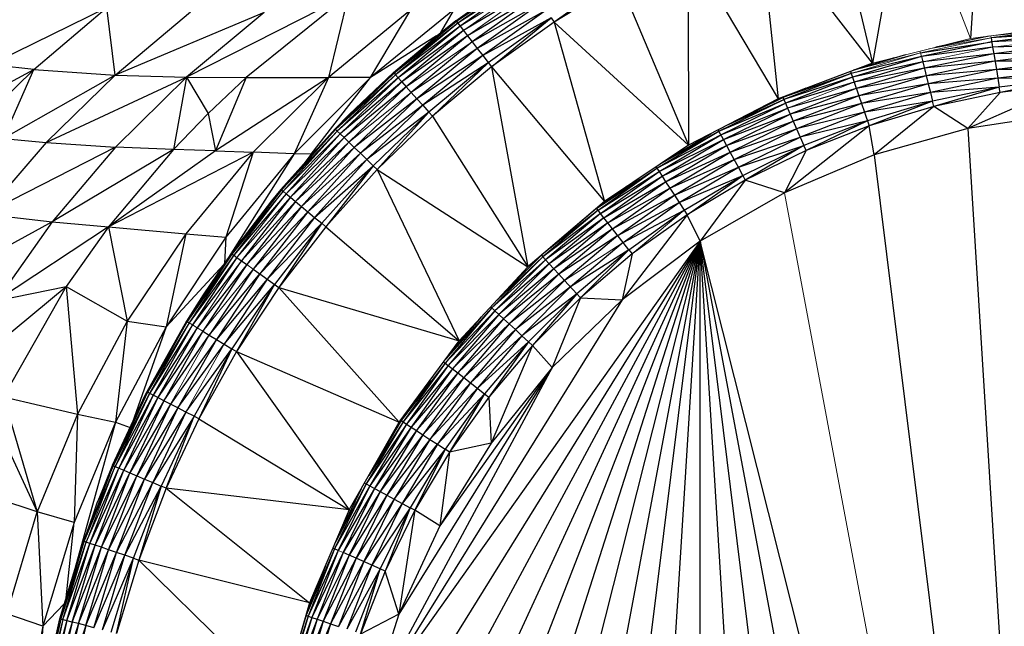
# Paper-space layout '_Right' of a CAD drawing. Header units: millimetres. Extents: x -464 to -1, y 0 to 650.
# Tile 15 of 50: x -39 to -22, y 120 to 130. Entities that reach past the tile are written whole.
import ezdxf

# ---------------------------------------------------------------- set-up
doc = ezdxf.new("R2010")
doc.units = ezdxf.units.MM

psp = doc.layouts.new('_Right')

# ---------------------------------------------------------------- linework, layer by layer
at = {"color": 7, "linetype": 'Continuous', "lineweight": 25}
for p, q in [((-22.432, 133.241), (-22.622, 130.167)), ((-23.725, 133.002), (-24.297, 129.746)), ((-24.997, 132.669), (-24.297, 129.746)), ((-24.297, 129.746), (-26.241, 132.245)), ((-26.241, 132.245), (-25.912, 129.136)), ((-27.451, 131.731), (-27.447, 128.344)), ((-27.451, 131.731), (-25.912, 129.136)), ((-31.423, 130.471), (-30.295, 131.279)), ((-30.295, 131.279), (-31.415, 130.46)), ((-30.287, 131.267), (-31.415, 130.46)), ((-30.266, 131.235), (-31.415, 130.46)), ((-30.266, 131.235), (-31.392, 130.43)), ((-30.228, 131.178), (-31.35, 130.376)), ((-28.666, 131.21), (-29.743, 130.445)), ((-30.115, 131.007), (-31.293, 130.302)), ((-28.621, 131.13), (-29.743, 130.445)), ((-28.621, 131.13), (-27.447, 128.344)), ((-33.259, 130.914), (-36.029, 129.505)), ((-33.259, 130.914), (-35.008, 129.5)), ((-33.259, 130.914), (-33.603, 129.499)), ((-30.043, 130.898), (-31.224, 130.213)), ((-30.043, 130.898), (-31.144, 130.11)), ((-39.387, 129.718), (-37.392, 130.696)), ((-38.638, 129.637), (-37.392, 130.696)), ((-37.248, 129.54), (-37.392, 130.696)), ((-32.193, 130.655), (-33.603, 129.499)), ((-31.447, 130.67), (-32.881, 129.499)), ((-32.881, 129.499), (-32.193, 130.655)), ((-31.678, 130.27), (-31.447, 130.67)), ((-29.964, 130.778), (-31.144, 130.11)), ((-29.964, 130.778), (-31.057, 129.996)), ((-29.88, 130.652), (-31.057, 129.996)), ((-29.88, 130.652), (-30.964, 129.876)), ((-37.248, 129.54), (-35.959, 130.625)), ((-34.7, 130.613), (-37.248, 129.54)), ((-34.7, 130.613), (-36.029, 129.505)), ((-29.794, 130.522), (-30.964, 129.876)), ((-29.794, 130.522), (-30.869, 129.753)), ((-30.812, 129.68), (-29.794, 130.522)), ((-29.794, 130.522), (-29.743, 130.445)), ((-31.415, 130.46), (-32.481, 129.573)), ((-31.392, 130.43), (-32.481, 129.573)), ((-31.392, 130.43), (-32.455, 129.545)), ((-31.35, 130.376), (-32.455, 129.545)), ((-31.35, 130.376), (-32.41, 129.494)), ((-31.423, 130.471), (-31.768, 130.198)), ((-31.415, 130.46), (-31.768, 130.198)), ((-31.423, 130.471), (-31.415, 130.46)), ((-31.415, 130.46), (-31.392, 130.43)), ((-31.392, 130.43), (-31.35, 130.376)), ((-31.35, 130.376), (-31.293, 130.302)), ((-29.743, 130.445), (-30.812, 129.68)), ((-27.447, 128.344), (-29.743, 130.445)), ((-29.743, 130.445), (-28.88, 127.381)), ((-21.045, 130.33), (-22.271, 130.177)), ((-31.754, 130.21), (-32.881, 129.499)), ((-31.768, 130.198), (-32.481, 129.573)), ((-31.293, 130.302), (-32.41, 129.494)), ((-31.293, 130.302), (-32.348, 129.424)), ((-31.224, 130.213), (-32.348, 129.424)), ((-31.224, 130.213), (-32.273, 129.341)), ((-31.293, 130.302), (-31.224, 130.213)), ((-31.224, 130.213), (-31.144, 130.11)), ((-22.305, 130.209), (-23.217, 130.017)), ((-21.04, 130.261), (-22.271, 130.177)), ((-22.271, 130.177), (-22.245, 130.017)), ((-21.04, 130.261), (-22.26, 130.109)), ((-21.032, 130.169), (-22.26, 130.109)), ((-31.144, 130.11), (-32.185, 129.243)), ((-31.057, 129.996), (-32.185, 129.243)), ((-31.057, 129.996), (-32.09, 129.137)), ((-31.144, 130.11), (-31.057, 129.996)), ((-31.057, 129.996), (-30.964, 129.876)), ((-23.481, 129.923), (-22.26, 130.109)), ((-22.26, 130.109), (-23.464, 129.857)), ((-22.245, 130.017), (-23.464, 129.857)), ((-21.023, 130.057), (-22.245, 130.017)), ((-22.245, 130.017), (-22.226, 129.907)), ((-21.023, 130.057), (-22.226, 129.907)), ((-30.964, 129.876), (-32.09, 129.137)), ((-30.964, 129.876), (-31.989, 129.024)), ((-30.964, 129.876), (-30.812, 129.68)), ((-23.464, 129.857), (-24.665, 129.571)), ((-23.464, 129.857), (-24.642, 129.506)), ((-23.733, 129.888), (-24.624, 129.623)), ((-23.929, 129.838), (-24.614, 129.626)), ((-23.464, 129.857), (-23.441, 129.767)), ((-22.226, 129.907), (-23.441, 129.767)), ((-22.226, 129.907), (-23.413, 129.658)), ((-21.012, 129.926), (-22.226, 129.907)), ((-22.226, 129.907), (-22.181, 129.636)), ((-21.012, 129.926), (-22.205, 129.778)), ((-38.638, 129.637), (-39.387, 129.718)), ((-30.869, 129.753), (-31.989, 129.024)), ((-30.869, 129.753), (-31.884, 128.907)), ((-30.869, 129.753), (-31.823, 128.839)), ((-30.812, 129.68), (-31.823, 128.839)), ((-30.812, 129.68), (-30.193, 126.259)), ((-30.812, 129.68), (-28.88, 127.381)), ((-24.297, 129.746), (-25.912, 129.136)), ((-23.441, 129.767), (-24.642, 129.506)), ((-23.441, 129.767), (-24.612, 129.418)), ((-23.413, 129.658), (-24.612, 129.418)), ((-23.413, 129.658), (-24.576, 129.312)), ((-23.441, 129.767), (-23.346, 129.392)), ((-22.205, 129.778), (-23.413, 129.658)), ((-22.205, 129.778), (-23.381, 129.531)), ((-21, 129.784), (-22.205, 129.778)), ((-21, 129.784), (-22.181, 129.636)), ((-40.507, 128.631), (-38.638, 129.637)), ((-39.778, 128.526), (-38.638, 129.637)), ((-39.16, 128.454), (-38.638, 129.637)), ((-37.248, 129.54), (-39.16, 128.454)), ((-38.638, 129.637), (-37.248, 129.54)), ((-37.248, 129.54), (-38.427, 128.385)), ((-38.427, 128.385), (-36.029, 129.505)), ((-37.248, 129.54), (-36.029, 129.505)), ((-36.029, 129.505), (-37.243, 128.309)), ((-36.029, 129.505), (-36.253, 128.269)), ((-36.029, 129.505), (-35.008, 129.5)), ((-36.029, 129.505), (-35.66, 128.883)), ((-35.008, 129.5), (-35.66, 128.883)), ((-35.008, 129.5), (-35.531, 128.244)), ((-33.603, 129.499), (-35.531, 128.244)), ((-35.008, 129.5), (-33.603, 129.499)), ((-33.603, 129.499), (-34.89, 128.221)), ((-32.881, 129.499), (-34.19, 128.196)), ((-33.603, 129.499), (-34.19, 128.196)), ((-33.895, 128.186), (-32.881, 129.499)), ((-32.881, 129.499), (-33.603, 129.499)), ((-32.49, 129.583), (-33.479, 128.61)), ((-32.481, 129.573), (-33.479, 128.61)), ((-32.455, 129.545), (-33.479, 128.61)), ((-32.455, 129.545), (-33.452, 128.584)), ((-32.41, 129.494), (-33.452, 128.584)), ((-32.41, 129.494), (-33.403, 128.537)), ((-32.49, 129.583), (-33.246, 128.868)), ((-32.481, 129.573), (-32.49, 129.583)), ((-32.481, 129.573), (-32.455, 129.545)), ((-32.41, 129.494), (-32.348, 129.424)), ((-24.665, 129.571), (-25.831, 129.157)), ((-24.665, 129.571), (-25.816, 129.122)), ((-24.642, 129.506), (-25.816, 129.122)), ((-24.642, 129.506), (-25.788, 129.059)), ((-24.676, 129.603), (-24.665, 129.571)), ((-24.665, 129.571), (-24.642, 129.506)), ((-24.642, 129.506), (-24.612, 129.418)), ((-23.381, 129.531), (-24.576, 129.312)), ((-23.381, 129.531), (-24.533, 129.188)), ((-22.181, 129.636), (-23.381, 129.531)), ((-22.181, 129.636), (-23.346, 129.392)), ((-22.156, 129.487), (-23.346, 129.392)), ((-22.156, 129.487), (-23.309, 129.245)), ((-20.988, 129.632), (-22.181, 129.636)), ((-22.181, 129.636), (-22.156, 129.487)), ((-20.988, 129.632), (-22.156, 129.487)), ((-22.156, 129.487), (-22.131, 129.333)), ((-20.975, 129.477), (-22.156, 129.487)), ((-20.975, 129.477), (-22.131, 129.333)), ((-20.975, 129.477), (-22.115, 129.242)), ((-32.348, 129.424), (-33.403, 128.537)), ((-32.273, 129.341), (-33.336, 128.472)), ((-32.273, 129.341), (-33.255, 128.394)), ((-32.348, 129.424), (-32.273, 129.341)), ((-32.273, 129.341), (-32.185, 129.243)), ((-25.437, 129.315), (-25.831, 129.157)), ((-24.612, 129.418), (-25.788, 129.059)), ((-24.576, 129.312), (-25.751, 128.974)), ((-24.576, 129.312), (-25.706, 128.871)), ((-24.612, 129.418), (-24.533, 129.188)), ((-23.346, 129.392), (-24.533, 129.188)), ((-23.346, 129.392), (-24.487, 129.053)), ((-23.346, 129.392), (-23.309, 129.245)), ((-22.131, 129.333), (-23.309, 129.245)), ((-22.131, 129.333), (-23.271, 129.094)), ((-22.131, 129.333), (-23.248, 129.004)), ((-20.967, 129.385), (-22.667, 128.627)), ((-22.115, 129.242), (-22.131, 129.333)), ((-20.967, 129.385), (-22.115, 129.242)), ((-32.185, 129.243), (-33.161, 128.303)), ((-32.09, 129.137), (-33.161, 128.303)), ((-32.09, 129.137), (-33.057, 128.204)), ((-32.185, 129.243), (-32.09, 129.137)), ((-32.09, 129.137), (-31.989, 129.024)), ((-26.608, 128.776), (-25.831, 129.157)), ((-25.831, 129.157), (-25.912, 129.136)), ((-25.835, 129.165), (-25.788, 129.059)), ((-24.533, 129.188), (-25.706, 128.871)), ((-24.533, 129.188), (-25.653, 128.751)), ((-24.533, 129.188), (-24.487, 129.053)), ((-23.309, 129.245), (-24.487, 129.053)), ((-23.309, 129.245), (-24.437, 128.909)), ((-23.309, 129.245), (-23.271, 129.094)), ((-22.115, 129.242), (-23.248, 129.004)), ((-22.115, 129.242), (-22.667, 128.627)), ((-31.989, 129.024), (-33.057, 128.204)), ((-31.989, 129.024), (-32.948, 128.098)), ((-31.989, 129.024), (-31.884, 128.907)), ((-25.912, 129.136), (-27.447, 128.344)), ((-26.926, 128.579), (-25.816, 129.122)), ((-26.926, 128.579), (-25.788, 129.059)), ((-26.893, 128.519), (-25.788, 129.059)), ((-26.893, 128.519), (-25.751, 128.974)), ((-26.849, 128.437), (-25.751, 128.974)), ((-26.802, 128.676), (-25.816, 129.122)), ((-25.788, 129.059), (-25.751, 128.974)), ((-25.751, 128.974), (-25.706, 128.871)), ((-24.487, 129.053), (-25.653, 128.751)), ((-24.487, 129.053), (-25.596, 128.62)), ((-24.487, 129.053), (-24.437, 128.909)), ((-23.271, 129.094), (-24.437, 128.909)), ((-23.271, 129.094), (-24.387, 128.761)), ((-23.271, 129.094), (-24.357, 128.674)), ((-23.248, 129.004), (-24.357, 128.674)), ((-23.248, 129.004), (-24.27, 128.175)), ((-23.248, 129.004), (-23.271, 129.094)), ((-22.667, 128.627), (-23.248, 129.004)), ((-35.66, 128.883), (-36.253, 128.269)), ((-35.66, 128.883), (-35.531, 128.244)), ((-33.246, 128.868), (-33.489, 128.62)), ((-33.246, 128.868), (-33.479, 128.61)), ((-31.884, 128.907), (-32.948, 128.098)), ((-31.884, 128.907), (-32.836, 127.99)), ((-31.884, 128.907), (-32.769, 127.926)), ((-31.823, 128.839), (-32.769, 127.926)), ((-31.823, 128.839), (-31.884, 128.907)), ((-31.823, 128.839), (-30.193, 126.259)), ((-26.849, 128.437), (-25.706, 128.871)), ((-26.795, 128.338), (-25.706, 128.871)), ((-25.706, 128.871), (-25.653, 128.751)), ((-24.437, 128.909), (-25.596, 128.62)), ((-24.437, 128.909), (-25.535, 128.481)), ((-24.437, 128.909), (-24.357, 128.674)), ((-21.021, 128.878), (-22.667, 128.627)), ((-26.795, 128.338), (-25.653, 128.751)), ((-26.733, 128.223), (-25.653, 128.751)), ((-24.357, 128.674), (-25.805, 127.529)), ((-25.653, 128.751), (-25.596, 128.62)), ((-24.387, 128.761), (-25.535, 128.481)), ((-24.387, 128.761), (-25.472, 128.338)), ((-24.387, 128.761), (-25.435, 128.253)), ((-24.357, 128.674), (-25.435, 128.253)), ((-24.27, 128.175), (-24.357, 128.674)), ((-33.489, 128.62), (-34.415, 127.586)), ((-33.489, 128.62), (-34.405, 127.578)), ((-33.479, 128.61), (-34.405, 127.578)), ((-33.452, 128.584), (-34.405, 127.578)), ((-33.452, 128.584), (-34.375, 127.553)), ((-33.403, 128.537), (-34.375, 127.553)), ((-33.403, 128.537), (-34.323, 127.509)), ((-33.336, 128.472), (-34.251, 127.45)), ((-33.479, 128.61), (-33.489, 128.62)), ((-33.479, 128.61), (-33.452, 128.584)), ((-33.452, 128.584), (-33.403, 128.537)), ((-33.403, 128.537), (-33.336, 128.472)), ((-33.336, 128.472), (-33.255, 128.394)), ((-27.987, 127.947), (-26.926, 128.579)), ((-27.987, 127.947), (-26.893, 128.519)), ((-27.949, 127.889), (-26.893, 128.519)), ((-27.907, 128.034), (-26.926, 128.579)), ((-27.854, 128.07), (-27.058, 128.544)), ((-26.926, 128.579), (-26.94, 128.605)), ((-26.849, 128.437), (-26.926, 128.579)), ((-26.733, 128.223), (-25.596, 128.62)), ((-26.665, 128.097), (-25.596, 128.62)), ((-26.665, 128.097), (-25.535, 128.481)), ((-26.593, 127.964), (-25.535, 128.481)), ((-25.596, 128.62), (-25.535, 128.481)), ((-25.535, 128.481), (-25.472, 128.338)), ((-22.667, 128.627), (-24.27, 128.175)), ((-22.667, 128.627), (-21.021, 101.987)), ((-38.427, 128.385), (-39.482, 127.167)), ((-37.243, 128.309), (-39.482, 127.167)), ((-39.16, 128.454), (-38.427, 128.385)), ((-38.427, 128.385), (-37.243, 128.309)), ((-37.243, 128.309), (-38.329, 127.033)), ((-36.253, 128.269), (-37.243, 128.309)), ((-33.255, 128.394), (-34.251, 127.45)), ((-33.255, 128.394), (-34.165, 127.378)), ((-33.161, 128.303), (-34.165, 127.378)), ((-33.161, 128.303), (-34.064, 127.294)), ((-33.255, 128.394), (-33.161, 128.303)), ((-33.161, 128.303), (-33.057, 128.204)), ((-27.447, 128.344), (-28.88, 127.381)), ((-27.949, 127.889), (-26.849, 128.437)), ((-27.898, 127.811), (-26.849, 128.437)), ((-27.898, 127.811), (-26.795, 128.338)), ((-27.837, 127.717), (-26.795, 128.338)), ((-26.733, 128.223), (-26.849, 128.437)), ((-26.593, 127.964), (-25.472, 128.338)), ((-26.518, 127.826), (-25.472, 128.338)), ((-25.472, 128.338), (-26.474, 127.745)), ((-25.435, 128.253), (-25.472, 128.338)), ((-36.253, 128.269), (-38.329, 127.033)), ((-36.253, 128.269), (-37.366, 126.944)), ((-35.531, 128.244), (-37.366, 126.944)), ((-34.89, 128.221), (-37.366, 126.944)), ((-35.531, 128.244), (-36.253, 128.269)), ((-34.89, 128.221), (-36.039, 126.828)), ((-35.531, 128.244), (-34.89, 128.221)), ((-34.89, 128.221), (-35.358, 126.769)), ((-34.19, 128.196), (-35.358, 126.769)), ((-34.19, 128.196), (-35.339, 126.377)), ((-34.19, 128.196), (-34.89, 128.221)), ((-33.895, 128.186), (-34.19, 128.196)), ((-33.057, 128.204), (-34.064, 127.294)), ((-33.057, 128.204), (-33.954, 127.203)), ((-33.892, 128.183), (-33.948, 128.119)), ((-33.896, 128.185), (-33.892, 128.183)), ((-33.813, 128.259), (-33.892, 128.183)), ((-33.057, 128.204), (-32.948, 128.098)), ((-27.837, 127.717), (-26.733, 128.223)), ((-27.766, 127.608), (-26.733, 128.223)), ((-26.665, 128.097), (-26.733, 128.223)), ((-25.435, 128.253), (-26.474, 127.745)), ((-25.435, 128.253), (-25.805, 127.529)), ((-24.27, 128.175), (-25.805, 127.529)), ((-24.27, 128.175), (-21.021, 101.987)), ((-34.021, 128.026), (-34.022, 128.025)), ((-32.948, 128.098), (-33.954, 127.203)), ((-32.948, 128.098), (-33.838, 127.106)), ((-33.838, 127.106), (-32.836, 127.99)), ((-32.836, 127.99), (-33.718, 127.006)), ((-32.836, 127.99), (-33.647, 126.947)), ((-32.948, 128.098), (-32.836, 127.99)), ((-32.836, 127.99), (-32.769, 127.926)), ((-28.002, 127.97), (-27.949, 127.889)), ((-27.766, 127.608), (-26.665, 128.097)), ((-27.687, 127.488), (-26.665, 128.097)), ((-27.687, 127.488), (-26.593, 127.964)), ((-27.604, 127.361), (-26.593, 127.964)), ((-26.593, 127.964), (-26.665, 128.097)), ((-26.518, 127.826), (-26.593, 127.964)), ((-32.769, 127.926), (-33.647, 126.947)), ((-32.769, 127.926), (-30.193, 126.259)), ((-32.769, 127.926), (-31.369, 124.994)), ((-29.016, 127.259), (-27.987, 127.947)), ((-28.992, 127.229), (-27.987, 127.947)), ((-28.992, 127.229), (-27.949, 127.889)), ((-28.95, 127.175), (-27.949, 127.889)), ((-28.95, 127.175), (-27.898, 127.811)), ((-28.893, 127.101), (-27.898, 127.811)), ((-27.949, 127.889), (-27.898, 127.811)), ((-27.898, 127.811), (-27.837, 127.717)), ((-27.604, 127.361), (-26.518, 127.826)), ((-27.519, 127.23), (-26.518, 127.826)), ((-27.468, 127.153), (-26.518, 127.826)), ((-26.518, 127.826), (-26.474, 127.745)), ((-29.016, 127.259), (-28.287, 127.779)), ((-28.497, 127.638), (-29.016, 127.259)), ((-28.893, 127.101), (-27.837, 127.717)), ((-28.824, 127.013), (-27.837, 127.717)), ((-27.837, 127.717), (-27.766, 127.608)), ((-26.474, 127.745), (-27.468, 127.153)), ((-26.474, 127.745), (-27.248, 126.699)), ((-25.805, 127.529), (-26.474, 127.745)), ((-34.405, 127.578), (-35.252, 126.48)), ((-34.375, 127.553), (-35.252, 126.48)), ((-34.323, 127.509), (-35.221, 126.458)), ((-34.415, 127.586), (-34.577, 127.39)), ((-34.405, 127.578), (-34.577, 127.39)), ((-34.415, 127.586), (-34.375, 127.553)), ((-34.375, 127.553), (-34.323, 127.509)), ((-34.323, 127.509), (-34.251, 127.45)), ((-28.824, 127.013), (-27.766, 127.608)), ((-28.744, 126.91), (-27.766, 127.608)), ((-28.744, 126.91), (-27.687, 127.488)), ((-28.656, 126.796), (-27.687, 127.488)), ((-27.766, 127.608), (-27.687, 127.488)), ((-27.687, 127.488), (-27.604, 127.361)), ((-25.805, 127.529), (-27.248, 126.699)), ((-34.577, 127.39), (-35.264, 126.488)), ((-34.577, 127.39), (-35.252, 126.48)), ((-34.251, 127.45), (-35.166, 126.418)), ((-34.251, 127.45), (-35.09, 126.364)), ((-34.165, 127.378), (-35.09, 126.364)), ((-34.165, 127.378), (-34.998, 126.298)), ((-34.064, 127.294), (-34.998, 126.298)), ((-34.064, 127.294), (-34.892, 126.222)), ((-34.251, 127.45), (-34.165, 127.378)), ((-34.165, 127.378), (-34.064, 127.294)), ((-34.064, 127.294), (-33.954, 127.203)), ((-28.88, 127.381), (-30.193, 126.259)), ((-28.88, 127.381), (-29.016, 127.259)), ((-28.656, 126.796), (-27.604, 127.361)), ((-28.563, 126.677), (-27.604, 127.361)), ((-27.604, 127.361), (-27.519, 127.23)), ((-39.482, 127.167), (-38.329, 127.033)), ((-33.954, 127.203), (-34.892, 126.222)), ((-33.954, 127.203), (-34.776, 126.139)), ((-33.954, 127.203), (-33.838, 127.106)), ((-28.992, 127.229), (-29.947, 126.469)), ((-28.992, 127.229), (-29.935, 126.43)), ((-28.95, 127.175), (-29.935, 126.43)), ((-28.95, 127.175), (-29.889, 126.38)), ((-29.016, 127.259), (-29.846, 126.555)), ((-28.992, 127.229), (-29.018, 127.262)), ((-28.95, 127.175), (-28.992, 127.229)), ((-28.893, 127.101), (-28.95, 127.175)), ((-27.468, 127.153), (-28.579, 125.698)), ((-28.563, 126.677), (-27.519, 127.23)), ((-28.467, 126.553), (-27.519, 127.23)), ((-27.468, 127.153), (-28.41, 126.481)), ((-27.519, 127.23), (-27.468, 127.153)), ((-27.248, 126.699), (-27.468, 127.153)), ((-38.329, 127.033), (-40.404, 125.893)), ((-38.329, 127.033), (-39.278, 125.684)), ((-38.329, 127.033), (-37.366, 126.944)), ((-34.776, 126.139), (-33.838, 127.106)), ((-33.838, 127.106), (-34.652, 126.051)), ((-33.718, 127.006), (-34.652, 126.051)), ((-33.718, 127.006), (-34.525, 125.96)), ((-33.718, 127.006), (-34.45, 125.906)), ((-33.838, 127.106), (-33.718, 127.006)), ((-33.647, 126.947), (-33.718, 127.006)), ((-28.893, 127.101), (-29.889, 126.38)), ((-28.893, 127.101), (-29.826, 126.311)), ((-28.824, 127.013), (-29.826, 126.311)), ((-28.824, 127.013), (-29.75, 126.229)), ((-28.824, 127.013), (-28.893, 127.101)), ((-28.467, 126.553), (-28.824, 127.013)), ((-37.366, 126.944), (-39.278, 125.684)), ((-37.366, 126.944), (-38.088, 125.923)), ((-37.366, 126.944), (-36.039, 126.828)), ((-37.366, 126.944), (-37.043, 125.331)), ((-36.039, 126.828), (-37.043, 125.331)), ((-36.039, 126.828), (-36.379, 125.232)), ((-36.039, 126.828), (-35.358, 126.769)), ((-33.647, 126.947), (-34.45, 125.906)), ((-33.647, 126.947), (-31.369, 124.994)), ((-28.744, 126.91), (-29.75, 126.229)), ((-28.744, 126.91), (-29.661, 126.133)), ((-28.656, 126.796), (-29.661, 126.133)), ((-28.656, 126.796), (-29.564, 126.027)), ((-35.358, 126.769), (-36.379, 125.232)), ((-35.358, 126.769), (-35.38, 126.318)), ((-27.248, 126.699), (-33.311, 115.433)), ((-27.248, 126.699), (-33.208, 113.771)), ((-27.248, 126.699), (-33.208, 117.095)), ((-27.248, 126.699), (-32.902, 112.134)), ((-27.248, 126.699), (-32.902, 118.731)), ((-27.248, 126.699), (-32.396, 110.548)), ((-27.248, 126.699), (-31.699, 109.035)), ((-27.248, 126.699), (-30.821, 107.621)), ((-29.776, 106.325), (-27.248, 126.699)), ((-28.563, 126.677), (-29.461, 125.916)), ((-27.248, 126.699), (-28.579, 125.698)), ((-28.579, 105.167), (-27.248, 126.699)), ((-27.248, 126.699), (-22.667, 102.238)), ((-21.021, 101.987), (-27.248, 126.699)), ((-27.248, 104.166), (-27.248, 126.699)), ((-25.805, 103.336), (-27.248, 126.699)), ((-24.27, 102.69), (-27.248, 126.699)), ((-35.252, 126.48), (-36.017, 125.323)), ((-35.221, 126.458), (-36.017, 125.323)), ((-35.221, 126.458), (-35.985, 125.303)), ((-35.264, 126.488), (-35.746, 125.781)), ((-35.252, 126.48), (-35.746, 125.781)), ((-35.264, 126.488), (-35.221, 126.458)), ((-35.221, 126.458), (-35.166, 126.418)), ((-29.966, 126.453), (-30.628, 125.791)), ((-29.96, 126.458), (-29.935, 126.43)), ((-28.467, 126.553), (-29.461, 125.916)), ((-28.467, 126.553), (-29.356, 125.801)), ((-29.293, 125.733), (-28.467, 126.553)), ((-28.41, 126.481), (-29.293, 125.733)), ((-28.41, 126.481), (-28.579, 125.698)), ((-28.467, 126.553), (-28.41, 126.481)), ((-36.379, 125.232), (-35.392, 126.299)), ((-35.166, 126.418), (-35.985, 125.303)), ((-35.166, 126.418), (-35.927, 125.268)), ((-35.09, 126.364), (-35.927, 125.268)), ((-34.998, 126.298), (-35.847, 125.219)), ((-34.998, 126.298), (-35.751, 125.161)), ((-35.166, 126.418), (-35.09, 126.364)), ((-35.09, 126.364), (-34.998, 126.298)), ((-29.935, 126.43), (-30.809, 125.557)), ((-29.889, 126.38), (-30.809, 125.557)), ((-29.889, 126.38), (-30.758, 125.51)), ((-29.826, 126.311), (-30.758, 125.51)), ((-29.935, 126.43), (-30.719, 125.693)), ((-29.826, 126.311), (-30.69, 125.447)), ((-29.935, 126.43), (-29.889, 126.38)), ((-29.889, 126.38), (-29.826, 126.311)), ((-29.826, 126.311), (-29.75, 126.229)), ((-34.892, 126.222), (-35.64, 125.093)), ((-35.64, 125.093), (-34.776, 126.139)), ((-34.776, 126.139), (-35.517, 125.018)), ((-34.892, 126.222), (-34.776, 126.139)), ((-34.776, 126.139), (-34.45, 125.906)), ((-31.369, 124.994), (-30.193, 126.259)), ((-29.75, 126.229), (-30.69, 125.447)), ((-29.75, 126.229), (-30.607, 125.371)), ((-29.661, 126.133), (-30.607, 125.371)), ((-29.661, 126.133), (-30.511, 125.283)), ((-29.75, 126.229), (-29.661, 126.133)), ((-29.661, 126.133), (-29.564, 126.027)), ((-34.652, 126.051), (-35.517, 125.018)), ((-34.652, 126.051), (-35.388, 124.939)), ((-35.388, 124.939), (-34.525, 125.96)), ((-34.525, 125.96), (-35.255, 124.858)), ((-34.525, 125.96), (-35.176, 124.81)), ((-29.564, 126.027), (-30.511, 125.283)), ((-29.564, 126.027), (-30.406, 125.186)), ((-29.564, 126.027), (-29.356, 125.801)), ((-40.081, 124.27), (-38.088, 125.923)), ((-39.278, 125.684), (-38.088, 125.923)), ((-38.088, 125.923), (-39.159, 124.039)), ((-38.088, 125.923), (-37.043, 125.331)), ((-38.088, 125.923), (-37.892, 123.741)), ((-35.746, 125.781), (-36.017, 125.323)), ((-34.45, 125.906), (-35.176, 124.81)), ((-34.45, 125.906), (-32.391, 123.602)), ((-34.45, 125.906), (-31.369, 124.994)), ((-29.461, 125.916), (-30.406, 125.186)), ((-29.461, 125.916), (-30.294, 125.083)), ((-29.356, 125.801), (-30.294, 125.083)), ((-29.356, 125.801), (-30.179, 124.977)), ((-29.356, 125.801), (-30.111, 124.915)), ((-29.293, 125.733), (-29.356, 125.801)), ((-28.579, 125.698), (-32.902, 118.731)), ((-29.293, 125.733), (-30.111, 124.915)), ((-29.293, 125.733), (-29.776, 124.541)), ((-28.579, 125.698), (-29.776, 124.541)), ((-29.293, 125.733), (-28.579, 125.698)), ((-30.809, 125.557), (-31.607, 124.614)), ((-30.758, 125.51), (-31.607, 124.614)), ((-30.809, 125.557), (-31.602, 124.676)), ((-30.758, 125.51), (-31.553, 124.572)), ((-30.69, 125.447), (-31.553, 124.572)), ((-30.69, 125.447), (-31.48, 124.515)), ((-30.829, 125.575), (-30.69, 125.447)), ((-30.69, 125.447), (-30.607, 125.371)), ((-37.043, 125.331), (-37.892, 123.741)), ((-37.043, 125.331), (-37.244, 123.601)), ((-37.043, 125.331), (-36.379, 125.232)), ((-36.029, 125.33), (-36.709, 124.12)), ((-36.029, 125.33), (-36.696, 124.114)), ((-36.017, 125.323), (-36.696, 124.114)), ((-35.985, 125.303), (-36.696, 124.114)), ((-35.985, 125.303), (-36.662, 124.096)), ((-35.927, 125.268), (-36.662, 124.096)), ((-35.927, 125.268), (-36.602, 124.065)), ((-36.017, 125.323), (-35.985, 125.303)), ((-30.989, 125.403), (-31.589, 124.695)), ((-30.607, 125.371), (-31.48, 124.515)), ((-30.607, 125.371), (-31.391, 124.446)), ((-30.511, 125.283), (-31.391, 124.446)), ((-30.511, 125.283), (-31.288, 124.365)), ((-30.607, 125.371), (-30.406, 125.186)), ((-36.379, 125.232), (-37.244, 123.601)), ((-36.379, 125.232), (-36.96, 123.587)), ((-35.847, 125.219), (-36.602, 124.065)), ((-35.847, 125.219), (-36.519, 124.023)), ((-35.751, 125.161), (-36.519, 124.023)), ((-35.751, 125.161), (-36.419, 123.971)), ((-35.751, 125.161), (-35.64, 125.093)), ((-31.122, 125.259), (-31.58, 124.706)), ((-30.406, 125.186), (-31.288, 124.365)), ((-30.406, 125.186), (-31.175, 124.277)), ((-30.406, 125.186), (-30.294, 125.083)), ((-36.419, 123.971), (-35.64, 125.093)), ((-35.517, 125.018), (-36.303, 123.912)), ((-35.517, 125.018), (-36.175, 123.846)), ((-36.175, 123.846), (-35.388, 124.939)), ((-35.64, 125.093), (-35.517, 125.018)), ((-35.517, 125.018), (-35.388, 124.939)), ((-35.388, 124.939), (-35.255, 124.858)), ((-32.391, 123.602), (-31.369, 124.994)), ((-30.294, 125.083), (-31.175, 124.277)), ((-30.294, 125.083), (-31.055, 124.184)), ((-30.179, 124.977), (-31.055, 124.184)), ((-30.179, 124.977), (-30.932, 124.088)), ((-30.179, 124.977), (-30.859, 124.032)), ((-30.294, 125.083), (-30.179, 124.977)), ((-30.111, 124.915), (-30.179, 124.977)), ((-36.04, 123.777), (-35.255, 124.858)), ((-35.255, 124.858), (-35.901, 123.705)), ((-35.255, 124.858), (-35.819, 123.663)), ((-35.176, 124.81), (-35.819, 123.663)), ((-35.255, 124.858), (-35.176, 124.81)), ((-35.176, 124.81), (-33.247, 122.102)), ((-35.176, 124.81), (-32.391, 123.602)), ((-30.111, 124.915), (-30.859, 124.032)), ((-30.111, 124.915), (-30.821, 123.245)), ((-30.111, 124.915), (-29.776, 124.541)), ((-31.607, 124.614), (-32.357, 123.629)), ((-31.607, 124.614), (-32.325, 123.608)), ((-31.633, 124.634), (-31.607, 124.614)), ((-31.607, 124.614), (-31.553, 124.572)), ((-29.776, 124.541), (-32.902, 118.731)), ((-29.776, 124.541), (-32.396, 120.318)), ((-31.553, 124.572), (-32.325, 123.608)), ((-31.553, 124.572), (-32.268, 123.571)), ((-31.48, 124.515), (-32.268, 123.571)), ((-31.48, 124.515), (-32.19, 123.52)), ((-31.391, 124.446), (-32.19, 123.52)), ((-31.391, 124.446), (-32.096, 123.459)), ((-29.776, 124.541), (-31.699, 121.83)), ((-31.553, 124.572), (-31.391, 124.446)), ((-31.391, 124.446), (-31.288, 124.365)), ((-29.776, 124.541), (-30.821, 123.245)), ((-31.861, 124.324), (-32.357, 123.629)), ((-31.288, 124.365), (-32.096, 123.459)), ((-31.288, 124.365), (-31.986, 123.387)), ((-31.175, 124.277), (-31.986, 123.387)), ((-31.175, 124.277), (-31.866, 123.309)), ((-31.288, 124.365), (-30.932, 124.088)), ((-36.696, 124.114), (-37.285, 122.858)), ((-36.662, 124.096), (-37.285, 122.858)), ((-36.662, 124.096), (-37.25, 122.843)), ((-36.709, 124.12), (-36.74, 124.058)), ((-36.696, 124.114), (-36.74, 124.058)), ((-36.709, 124.12), (-36.696, 124.114)), ((-36.602, 124.065), (-36.696, 124.114)), ((-31.055, 124.184), (-31.866, 123.309)), ((-31.055, 124.184), (-31.739, 123.226)), ((-31.739, 123.226), (-30.932, 124.088)), ((-30.932, 124.088), (-31.609, 123.14)), ((-30.932, 124.088), (-31.531, 123.09)), ((-30.932, 124.088), (-30.859, 124.032)), ((-39.159, 124.039), (-37.892, 123.741)), ((-39.159, 124.039), (-38.581, 122.068)), ((-36.74, 124.058), (-37.298, 122.864)), ((-36.74, 124.058), (-37.285, 122.858)), ((-36.602, 124.065), (-37.25, 122.843)), ((-36.602, 124.065), (-37.187, 122.817)), ((-36.519, 124.023), (-37.187, 122.817)), ((-36.519, 124.023), (-37.101, 122.78)), ((-36.419, 123.971), (-37.101, 122.78)), ((-36.419, 123.971), (-36.998, 122.736)), ((-36.519, 124.023), (-36.602, 124.065)), ((-36.419, 123.971), (-36.519, 124.023)), ((-36.303, 123.912), (-36.419, 123.971)), ((-32.09, 124.012), (-32.357, 123.629)), ((-30.859, 124.032), (-31.531, 123.09)), ((-30.859, 124.032), (-30.821, 123.245)), ((-36.303, 123.912), (-36.998, 122.736)), ((-36.303, 123.912), (-36.878, 122.685)), ((-36.175, 123.846), (-36.878, 122.685)), ((-36.175, 123.846), (-36.746, 122.629)), ((-36.04, 123.777), (-36.746, 122.629)), ((-36.04, 123.777), (-36.606, 122.57)), ((-36.175, 123.846), (-36.303, 123.912)), ((-36.04, 123.777), (-36.175, 123.846)), ((-35.901, 123.705), (-36.04, 123.777)), ((-39.328, 123.681), (-38.581, 122.068)), ((-37.892, 123.741), (-38.581, 122.068)), ((-37.892, 123.741), (-37.948, 121.889)), ((-37.244, 123.601), (-37.948, 121.889)), ((-37.244, 123.601), (-37.937, 121.094)), ((-37.892, 123.741), (-37.244, 123.601)), ((-37.244, 123.601), (-36.995, 123.513)), ((-35.901, 123.705), (-36.606, 122.57)), ((-35.901, 123.705), (-36.462, 122.509)), ((-36.377, 122.472), (-35.901, 123.705)), ((-35.819, 123.663), (-36.377, 122.472)), ((-35.819, 123.663), (-35.901, 123.705)), ((-35.819, 123.663), (-33.247, 122.102)), ((-33.247, 122.102), (-32.391, 123.602)), ((-32.325, 123.608), (-32.958, 122.547)), ((-32.325, 123.608), (-32.912, 122.688)), ((-32.357, 123.629), (-32.796, 122.893)), ((-32.379, 123.618), (-32.525, 123.367)), ((-32.381, 123.616), (-32.434, 123.527)), ((-32.357, 123.629), (-32.367, 123.636)), ((-32.357, 123.629), (-32.325, 123.608)), ((-32.325, 123.608), (-32.268, 123.571)), ((-32.268, 123.571), (-32.958, 122.547)), ((-32.268, 123.571), (-32.897, 122.515)), ((-32.19, 123.52), (-32.897, 122.515)), ((-32.19, 123.52), (-32.815, 122.47)), ((-32.096, 123.459), (-32.815, 122.47)), ((-32.096, 123.459), (-32.717, 122.417)), ((-32.268, 123.571), (-32.19, 123.52)), ((-32.19, 123.52), (-32.096, 123.459)), ((-32.096, 123.459), (-31.986, 123.387)), ((-31.986, 123.387), (-32.717, 122.417)), ((-31.986, 123.387), (-32.602, 122.355)), ((-31.866, 123.309), (-32.602, 122.355)), ((-31.866, 123.309), (-32.476, 122.286)), ((-31.986, 123.387), (-31.866, 123.309)), ((-31.866, 123.309), (-31.739, 123.226)), ((-30.821, 123.245), (-31.699, 121.83)), ((-30.821, 123.245), (-31.531, 123.09)), ((-32.476, 122.286), (-31.739, 123.226)), ((-31.739, 123.226), (-32.342, 122.214)), ((-31.609, 123.14), (-32.342, 122.214)), ((-31.609, 123.14), (-32.205, 122.14)), ((-31.609, 123.14), (-32.124, 122.096)), ((-31.531, 123.09), (-32.124, 122.096)), ((-31.739, 123.226), (-31.609, 123.14)), ((-31.531, 123.09), (-31.699, 121.83)), ((-31.531, 123.09), (-31.609, 123.14)), ((-37.78, 121.563), (-37.285, 122.858)), ((-37.78, 121.563), (-37.25, 122.843)), ((-37.744, 121.551), (-37.187, 122.817)), ((-37.68, 121.528), (-37.187, 122.817)), ((-37.68, 121.528), (-37.101, 122.78)), ((-37.591, 121.498), (-37.101, 122.78)), ((-37.285, 122.858), (-37.549, 122.242)), ((-37.298, 122.864), (-37.285, 122.858)), ((-37.285, 122.858), (-37.25, 122.843)), ((-37.25, 122.843), (-37.187, 122.817)), ((-37.187, 122.817), (-37.101, 122.78)), ((-37.101, 122.78), (-36.998, 122.736)), ((-37.591, 121.498), (-36.998, 122.736)), ((-37.485, 121.462), (-36.998, 122.736)), ((-37.485, 121.462), (-36.878, 122.685)), ((-37.361, 121.42), (-36.878, 122.685)), ((-37.361, 121.42), (-36.746, 122.629)), ((-37.226, 121.374), (-36.746, 122.629)), ((-37.226, 121.374), (-36.606, 122.57)), ((-37.082, 121.325), (-36.606, 122.57)), ((-36.998, 122.736), (-36.878, 122.685)), ((-36.878, 122.685), (-36.746, 122.629)), ((-36.746, 122.629), (-36.606, 122.57)), ((-36.606, 122.57), (-36.462, 122.509)), ((-38.581, 122.068), (-39.824, 122.474)), ((-37.082, 121.325), (-36.462, 122.509)), ((-36.934, 121.274), (-36.462, 122.509)), ((-36.462, 122.509), (-36.847, 121.244)), ((-36.377, 122.472), (-36.847, 121.244)), ((-36.377, 122.472), (-36.462, 122.509)), ((-36.377, 122.472), (-33.924, 120.514)), ((-33.247, 122.102), (-36.377, 122.472)), ((-32.958, 122.547), (-33.5, 121.437)), ((-32.897, 122.515), (-33.5, 121.437)), ((-32.958, 122.547), (-33.477, 121.562)), ((-33.041, 122.463), (-33.448, 121.631)), ((-32.897, 122.515), (-33.437, 121.41)), ((-32.815, 122.47), (-33.437, 121.41)), ((-32.815, 122.47), (-33.352, 121.372)), ((-32.717, 122.417), (-33.352, 121.372)), ((-32.717, 122.417), (-33.249, 121.327)), ((-32.985, 122.562), (-32.958, 122.547)), ((-32.958, 122.547), (-32.897, 122.515)), ((-32.897, 122.515), (-32.815, 122.47)), ((-32.815, 122.47), (-32.717, 122.417)), ((-32.717, 122.417), (-32.602, 122.355)), ((-37.78, 121.563), (-37.549, 122.242)), ((-32.602, 122.355), (-33.249, 121.327)), ((-32.602, 122.355), (-33.13, 121.275)), ((-32.476, 122.286), (-33.13, 121.275)), ((-32.476, 122.286), (-32.998, 121.217)), ((-32.602, 122.355), (-32.476, 122.286)), ((-32.476, 122.286), (-32.342, 122.214)), ((-39.101, 120.322), (-38.581, 122.068)), ((-38.581, 122.068), (-38.484, 120.113)), ((-37.948, 121.889), (-38.581, 122.068)), ((-33.247, 122.102), (-33.924, 120.514)), ((-32.342, 122.214), (-32.998, 121.217)), ((-32.342, 122.214), (-32.859, 121.156)), ((-32.205, 122.14), (-32.859, 121.156)), ((-32.205, 122.14), (-32.716, 121.093)), ((-32.205, 122.14), (-32.632, 121.056)), ((-32.124, 122.096), (-32.632, 121.056)), ((-32.124, 122.096), (-32.396, 120.318)), ((-32.342, 122.214), (-32.205, 122.14)), ((-32.124, 122.096), (-32.205, 122.14)), ((-31.699, 121.83), (-32.124, 122.096)), ((-37.948, 121.889), (-38.484, 120.113)), ((-38.088, 120.599), (-37.948, 121.889)), ((-31.699, 121.83), (-32.396, 120.318)), ((-38.18, 120.235), (-37.793, 121.567)), ((-38.18, 120.235), (-37.78, 121.563)), ((-38.164, 120.35), (-37.793, 121.567)), ((-37.793, 121.567), (-37.78, 121.563)), ((-37.744, 121.551), (-37.78, 121.563)), ((-38.18, 120.235), (-37.744, 121.551)), ((-38.143, 120.225), (-37.744, 121.551)), ((-38.143, 120.225), (-37.68, 121.528)), ((-38.077, 120.208), (-37.68, 121.528)), ((-38.077, 120.208), (-37.591, 121.498)), ((-37.987, 120.184), (-37.591, 121.498)), ((-37.987, 120.184), (-37.485, 121.462)), ((-37.878, 120.156), (-37.485, 121.462)), ((-37.878, 120.156), (-37.361, 121.42)), ((-37.752, 120.123), (-37.361, 121.42)), ((-37.68, 121.528), (-37.744, 121.551)), ((-37.591, 121.498), (-37.68, 121.528)), ((-37.485, 121.462), (-37.591, 121.498)), ((-37.361, 121.42), (-37.485, 121.462)), ((-37.226, 121.374), (-37.361, 121.42)), ((-33.5, 121.437), (-33.985, 120.299)), ((-33.5, 121.437), (-33.949, 120.286)), ((-33.437, 121.41), (-33.949, 120.286)), ((-33.437, 121.41), (-33.884, 120.264)), ((-33.5, 121.437), (-33.526, 121.448)), ((-33.437, 121.41), (-33.5, 121.437)), ((-37.752, 120.123), (-37.226, 121.374)), ((-37.613, 120.087), (-37.226, 121.374)), ((-37.613, 120.087), (-37.082, 121.325)), ((-37.466, 120.048), (-37.082, 121.325)), ((-37.466, 120.048), (-36.934, 121.274)), ((-37.315, 120.009), (-36.934, 121.274)), ((-37.082, 121.325), (-37.226, 121.374)), ((-37.226, 119.985), (-36.934, 121.274)), ((-36.847, 121.244), (-37.226, 119.985)), ((-36.934, 121.274), (-37.082, 121.325)), ((-36.934, 121.274), (-36.847, 121.244)), ((-36.847, 121.244), (-34.415, 118.858)), ((-33.924, 120.514), (-36.847, 121.244)), ((-33.352, 121.372), (-33.884, 120.264)), ((-33.352, 121.372), (-33.796, 120.234)), ((-33.249, 121.327), (-33.796, 120.234)), ((-33.249, 121.327), (-33.69, 120.197)), ((-33.13, 121.275), (-33.69, 120.197)), ((-33.13, 121.275), (-33.567, 120.155)), ((-33.249, 121.327), (-33.352, 121.372)), ((-33.13, 121.275), (-33.249, 121.327)), ((-32.859, 121.156), (-33.13, 121.275)), ((-33.654, 121.147), (-33.985, 120.299)), ((-32.998, 121.217), (-33.567, 120.155)), ((-32.998, 121.217), (-33.431, 120.108)), ((-32.859, 121.156), (-33.431, 120.108)), ((-32.859, 121.156), (-33.287, 120.059)), ((-32.716, 121.093), (-33.287, 120.059)), ((-32.716, 121.093), (-33.14, 120.008)), ((-33.052, 119.978), (-32.716, 121.093)), ((-32.632, 121.056), (-33.052, 119.978)), ((-32.716, 121.093), (-32.859, 121.156)), ((-32.632, 121.056), (-32.716, 121.093)), ((-32.396, 120.318), (-32.632, 121.056)), ((-33.749, 120.925), (-33.985, 120.299)), ((-38.12, 120.493), (-38.484, 120.113)), ((-33.924, 120.514), (-34.415, 118.858)), ((-33.924, 120.514), (-33.985, 120.299)), ((-38.484, 120.113), (-39.101, 120.322)), ((-38.495, 118.884), (-38.193, 120.238)), ((-38.481, 118.881), (-38.193, 120.238)), ((-38.18, 120.235), (-38.481, 118.881)), ((-38.143, 120.225), (-38.481, 118.881)), ((-38.143, 120.225), (-38.444, 118.874)), ((-38.193, 120.238), (-38.164, 120.35)), ((-38.193, 120.238), (-38.18, 120.235)), ((-37.987, 120.184), (-38.18, 120.235)), ((-33.985, 120.299), (-34.339, 119.111)), ((-33.949, 120.286), (-34.339, 119.111)), ((-33.949, 120.286), (-34.302, 119.102)), ((-33.884, 120.264), (-34.302, 119.102)), ((-33.884, 120.264), (-34.235, 119.085)), ((-33.796, 120.234), (-34.235, 119.085)), ((-33.796, 120.234), (-34.145, 119.062)), ((-33.985, 120.299), (-33.988, 120.299)), ((-33.985, 120.299), (-33.949, 120.286)), ((-33.949, 120.286), (-33.884, 120.264)), ((-33.884, 120.264), (-33.796, 120.234)), ((-33.796, 120.234), (-33.69, 120.197)), ((-32.396, 120.318), (-33.052, 119.978)), ((-32.396, 120.318), (-32.902, 118.731)), ((-38.484, 120.113), (-38.842, 118.289)), ((-38.484, 120.113), (-38.675, 117.674)), ((-38.077, 120.208), (-38.444, 118.874)), ((-38.077, 120.208), (-38.377, 118.862)), ((-37.987, 120.184), (-38.377, 118.862)), ((-37.987, 120.184), (-38.285, 118.845)), ((-37.878, 120.156), (-38.285, 118.845)), ((-37.878, 120.156), (-38.175, 118.825)), ((-37.752, 120.123), (-38.175, 118.825)), ((-37.752, 120.123), (-38.046, 118.801)), ((-37.878, 120.156), (-37.987, 120.184)), ((-37.752, 120.123), (-37.878, 120.156)), ((-37.613, 120.087), (-37.752, 120.123)), ((-33.69, 120.197), (-34.145, 119.062)), ((-33.69, 120.197), (-34.036, 119.035)), ((-33.567, 120.155), (-34.036, 119.035)), ((-33.567, 120.155), (-33.91, 119.003)), ((-33.69, 120.197), (-33.567, 120.155)), ((-33.567, 120.155), (-33.431, 120.108))]:
    psp.add_line(p, q, dxfattribs=at)
at = {"color": 142, "linetype": 'Continuous', "lineweight": 18, "true_color": 0x0080c0}
for p, q in [((-22.622, 130.167), (-23.725, 133.002)), ((-30.228, 131.178), (-31.392, 130.43)), ((-30.177, 131.101), (-31.35, 130.376)), ((-30.177, 131.101), (-31.293, 130.302)), ((-30.115, 131.007), (-31.224, 130.213)), ((-20.91, 130.392), (-22.622, 130.167)), ((-21.045, 130.33), (-22.222, 130.22)), ((-31.768, 130.198), (-32.49, 129.583)), ((-22.622, 130.167), (-24.297, 129.746)), ((-23.481, 129.923), (-22.271, 130.177)), ((-22.271, 130.177), (-23.336, 129.988)), ((-22.271, 130.177), (-22.277, 130.212)), ((-21.032, 130.169), (-22.245, 130.017)), ((-31.144, 130.11), (-32.273, 129.341)), ((-22.245, 130.017), (-23.441, 129.767)), ((-24.665, 129.571), (-23.481, 129.923)), ((-24.639, 129.617), (-23.481, 129.923)), ((-23.481, 129.923), (-23.487, 129.95)), ((-23.464, 129.857), (-23.481, 129.923)), ((-32.455, 129.545), (-32.41, 129.494)), ((-32.348, 129.424), (-33.336, 128.472)), ((-25.022, 129.472), (-25.831, 129.157)), ((-24.612, 129.418), (-25.751, 128.974)), ((-32.185, 129.243), (-33.255, 128.394)), ((-33.336, 128.472), (-34.323, 127.509)), ((-34.023, 128.024), (-33.895, 128.186)), ((-33.932, 128.137), (-33.993, 128.058)), ((-33.895, 128.186), (-33.792, 128.283)), ((-34.375, 127.553), (-35.221, 126.458)), ((-34.323, 127.509), (-35.166, 126.418)), ((-25.805, 127.529), (-21.021, 101.987)), ((-27.519, 127.23), (-28.41, 126.481)), ((-28.563, 126.677), (-29.564, 126.027)), ((-35.09, 126.364), (-35.847, 125.219)), ((-34.998, 126.298), (-34.892, 126.222)), ((-34.892, 126.222), (-35.751, 125.161)), ((-35.746, 125.781), (-36.029, 125.33)), ((-36.017, 125.323), (-36.029, 125.33)), ((-35.985, 125.303), (-35.927, 125.268)), ((-35.927, 125.268), (-35.847, 125.219)), ((-35.847, 125.219), (-35.751, 125.161)), ((-35.64, 125.093), (-36.303, 123.912)), ((-35.388, 124.939), (-36.04, 123.777)), ((-37.744, 121.551), (-37.25, 122.843)), ((-37.549, 122.242), (-37.298, 122.864)), ((-37.793, 121.567), (-37.549, 122.242)), ((-33.352, 121.372), (-33.437, 121.41)), ((-38.164, 120.35), (-38.18, 120.235))]:
    psp.add_line(p, q, dxfattribs=at)

doc.saveas('drawing.dxf')
